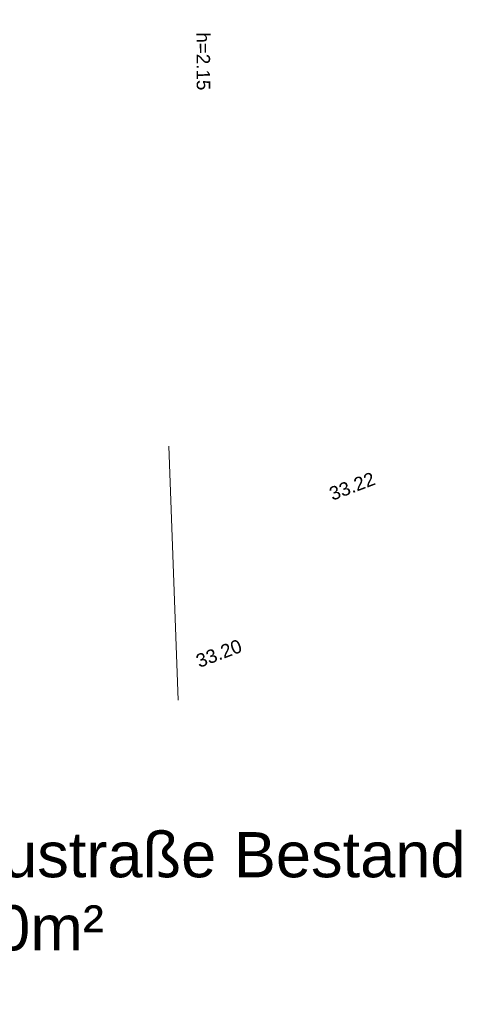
# Model space of a CAD drawing. Header units: metres. Extents: x -5203299 to 2078834, y 245743 to 5817682.
# Tile 67 of 256: x 366373 to 366385, y 5814116 to 5814143. Entities that reach past the tile are written whole.
import ezdxf

# ---------------------------------------------------------------- set-up
doc = ezdxf.new("R2010")
doc.units = ezdxf.units.M
doc.header["$LTSCALE"] = 0.5
doc.layers.add('01_CS-570-Pflanzung_Kunstrasen', color=1, linetype='Continuous', lineweight=9, true_color=0xff0000)
doc.layers.add('30 -34 Innenwände- 4 Türen_Fenster', color=7, linetype='Continuous', lineweight=15, true_color=0x9955ff)
for name, color, linetype, lineweight in [('30 -39 Baustelle- Fläche', 7, 'Continuous', 15), ('99.02_Vermesserplan-Höhe EIF', 7, 'Continuous', 18), ('99.02_Vermesserplan-Höhe SWP', 7, 'Continuous', 18), ('99.02_Vermesserplan-Linie Tor', 7, 'Continuous', 18), ('Keine', 7, 'Continuous', 9), ('LA-Sport-marks', 255, 'Continuous', 100)]:
    doc.layers.add(name, color=color, linetype=linetype, lineweight=lineweight)
doc.styles.add('Arial', font='arial.ttf')

# ---------------------------------------------------------------- blocks, each defined once
blk = doc.blocks.new('Gruppe-64')
at = {"layer": 'LA-Sport-marks', "color": 255, "lineweight": 35, "flags": 128}
blk.add_lwpolyline([(366369.893, 5814118.287, -0.414214), (366361.833, 5814126.348, -0.414214), (366369.893, 5814134.408, -0.414214), (366377.954, 5814126.348, -0.414214)], format="xyb", close=True, dxfattribs=at)
blk = doc.blocks.new('_25-01-10_187 KRA_CS_LP4_Außenanlagenplan (3D)')
at = {"layer": '01_CS-570-Pflanzung_Kunstrasen', "linetype": 'Continuous', "lineweight": 0}
blk.add_hatch(color=1, dxfattribs=at).paths.add_polyline_path([(366320.943, 5814095.398), (366418.843, 5814095.398), (366418.843, 5814157.298), (366320.943, 5814157.298)])
at = {"layer": 'LA-Sport-marks'}
blk.add_blockref('Gruppe-64', (0, 0), dxfattribs=at)
at = {"color": 255, "lineweight": 9}
blk.add_wipeout([(366324.893, 5814155.228), (366414.893, 5814155.228), (366414.893, 5814097.228), (366324.893, 5814097.228)], dxfattribs=at).dxf.layer = 'LA-Sport-marks'
blk = doc.blocks.new('_23-07-06_Massenplan_TB_Weiterführende Schule (3D)')
at = {"layer": '99.02_Vermesserplan-Linie Tor', "color": 7, "linetype": 'Continuous', "lineweight": 18}
blk.add_line((-215.739, -74.306), (-215.49, -81.1), dxfattribs=at)
at = {"layer": '99.02_Vermesserplan-Höhe EIF', "color": 7, "insert": (-214.63, -64.798), "char_height": 0.36, "attachment_point": 3, "rotation": 270.2733, "line_spacing_factor": 0.251004, "style": 'Arial'}
blk.add_mtext('h=2.15', dxfattribs=at)
at = {"layer": '99.02_Vermesserplan-Höhe SWP', "color": 7, "char_height": 0.36, "rotation": 20.7002, "line_spacing_factor": 0.251004, "style": 'Arial'}
for s, insert, attachment_point in [('33.22', (-210.902, -75.211), 2), ('33.20', (-214.986, -80.073), 4)]:
    blk.add_mtext(s, dxfattribs=dict(at, insert=insert, attachment_point=attachment_point))
blk = doc.blocks.new('_BE Phase 2 (3D)')
at = {"color": 255, "linetype": 'Continuous', "lineweight": 5}
blk.add_wipeout([(-222.255, -88.196), (-207.725, -88.196), (-207.725, -84.301), (-222.255, -84.301)], dxfattribs=at).dxf.layer = '30 -39 Baustelle- Fläche'
at = {"layer": '30 -39 Baustelle- Fläche', "color": 160, "insert": (-222.255, -84.626), "char_height": 1.20826, "attachment_point": 1, "line_spacing_factor": 0.970715, "style": 'Arial'}
blk.add_mtext('Baustraße Bestand\\P650m² ', dxfattribs=at)

msp = doc.modelspace()

# ---------------------------------------------------------------- block references
at = {"layer": '30 -34 Innenwände- 4 Türen_Fenster', "color": 1}
msp.add_blockref('_25-01-10_187 KRA_CS_LP4_Außenanlagenplan (3D)', (0, 0), dxfattribs=at)

# ---------------------------------------------------------------- next in the draw order: block references
at = {"layer": 'Keine', "color": 1}
msp.add_blockref('_23-07-06_Massenplan_TB_Weiterführende Schule (3D)', (366592.803, 5814205.708), dxfattribs=at)

# ---------------------------------------------------------------- next in the draw order: block references
msp.add_blockref('_BE Phase 2 (3D)', (366592.803, 5814205.708), dxfattribs=at)

doc.saveas('drawing.dxf')
